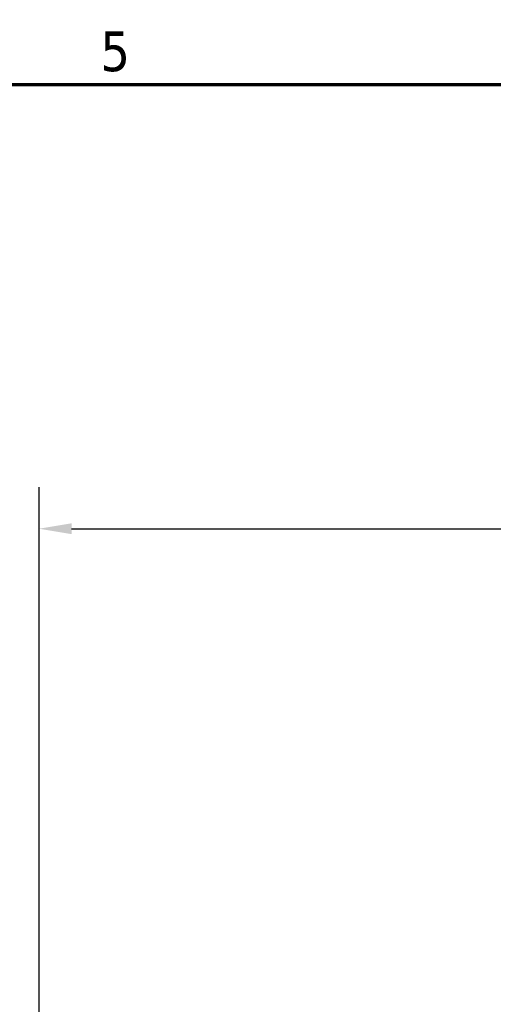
# Model space of a CAD drawing. Header units: inches. Extents: x 1 to 237, y 4 to 150.
# Tile 78 of 148: x 102 to 112, y 128 to 148. Entities that reach past the tile are written whole.
import ezdxf

# ---------------------------------------------------------------- set-up
doc = ezdxf.new("R2010")
doc.units = ezdxf.units.IN
doc.header["$LTSCALE"] = 7
doc.header["$MEASUREMENT"] = 0
doc.layers.add('Border (ANSI)', color=7, linetype='Continuous', lineweight=70)
doc.layers.add('Dimension (ANSI)', color=7, linetype='Continuous', lineweight=25)
doc.styles.add('Dimension Text', font='tahoma.ttf')
doc.dimstyles.new('Dual Dimension', dxfattribs={"dimscale": 7, "dimtxt": 0.12, "dimasz": 0.098425, "dimexe": 0.125, "dimexo": 0.0625, "dimgap": 0.031496, "dimtad": 0, "dimtih": 1, "dimtoh": 1, "dimrnd": 1e-08, "dimzin": 4, "dimdsep": 46, "dimtxsty": 'Dimension Text', "dimcen": 0.09, "dimdle": 0.393701, "dimclrd": 256, "dimclre": 256, "dimclrt": 256, "dimadec": 0, "dimazin": 1, "dimtfac": 1, "dimtofl": 0, "dimtmove": 0, "dimatfit": 3, "dimfxl": 1, "dimtolj": 1, "dimtzin": 4, "dimlwd": -1, "dimlwe": -1, "dimarcsym": 0})

# ---------------------------------------------------------------- blocks, each defined once
blk = doc.blocks.new('Borders Default Border')
at = {"layer": 'Border (ANSI)', "flags": 128}
blk.add_lwpolyline([(0.5, 1), (0.5, 21), (33.5, 21), (33.5, 1), (0.5, 1)], dxfattribs=at)
at = {"layer": 'Border (ANSI)', "insert": (14.8399, 21.0375), "char_height": 0.12, "attachment_point": 7, "style": 'Dimension Text'}
blk.add_mtext('5', dxfattribs=at)
blk = doc.blocks.new('*D10')
at = {"layer": 'Defpoints', "color": 0, "transparency": 16777216}
for p in [(131.338, 137.621), (131.338, 124.993), (102.587, 109.432)]:
    blk.add_point(p, dxfattribs=at)
at = {"layer": 'Dimension (ANSI)', "transparency": 16777216}
for p, q in [((102.587, 109.87), (102.587, 138.496)), ((131.338, 125.431), (131.338, 138.496)), ((103.276, 137.621), (113.051, 137.621)), ((130.649, 137.621), (120.874, 137.621))]:
    blk.add_line(p, q, dxfattribs=at)
for points in [[(103.276, 137.736), (103.276, 137.506), (102.587, 137.621)], [(130.649, 137.736), (130.649, 137.506), (131.338, 137.621)]]:
    blk.add_solid(points, dxfattribs=at)
at = {"layer": 'Dimension (ANSI)', "transparency": 16777216, "insert": (116.963, 137.621), "char_height": 0.84, "attachment_point": 5, "style": 'Dimension Text'}
blk.add_mtext('\\A1;{\\H3.0x;(}\\S28.75^ 730.3 mm;{\\H3.0x;)}', dxfattribs=at)

msp = doc.modelspace()

# ---------------------------------------------------------------- block references
at = {"xscale": 7, "yscale": 7, "zscale": 7}
msp.add_blockref('Borders Default Border', (0, 0), dxfattribs=at)

# ---------------------------------------------------------------- dimensions: what is measured, and where the dimension line sits
at = {"layer": 'Dimension (ANSI)'}
dim = msp.add_linear_dim(base=(131.3383, 137.621), p1=(102.5867, 109.4322), p2=(131.3383, 124.9932), angle=180, text='{\\H3.0x;(}\\S<>^ 730.3 mm;{\\H3.0x;)}', dimstyle='Dual Dimension', override={"dimgap": 0.031496, "dimtih": 0, "dimtoh": 0, "dimdec": 2, "dimpost": '\\X', "dimtol": 0, "dimlim": 0, "dimtp": 0, "dimtm": 0, "dimtdec": 2, "dimatfit": 1}, dxfattribs=at)
dim.commit()
dim.dimension.update_dxf_attribs({"geometry": '*D10', "text_midpoint": (116.9625, 137.621), "dimtype": 160})

doc.saveas('drawing.dxf')
